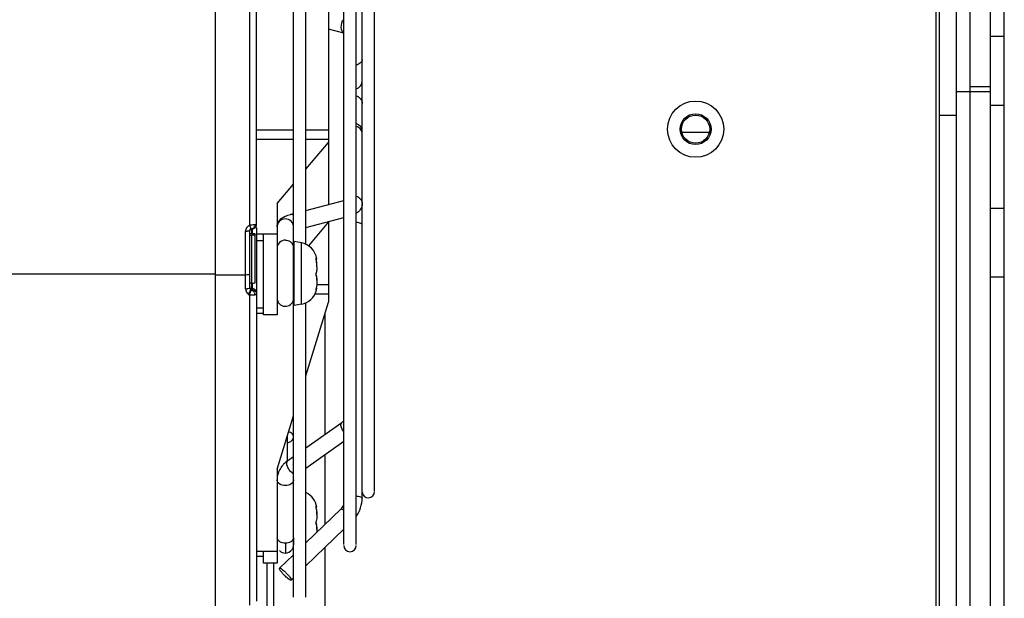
# Model space of a CAD drawing. Header units: millimetres. Extents: x 0 to 2000, y 0 to 2200.
# Tile 12 of 54: x 1333 to 1476, y 87 to 172. Entities that reach past the tile are written whole.
import ezdxf

# ---------------------------------------------------------------- set-up
doc = ezdxf.new("R2010")
doc.units = ezdxf.units.MM
doc.header["$LTSCALE"] = 143.407407
doc.layers.add('00_COMPONENTS', color=7, linetype='CONTINUOUS')
doc.layers.add('_1781267', color=7, linetype='CONTINUOUS')

msp = doc.modelspace()

# ---------------------------------------------------------------- linework, layer by layer
at = {"layer": '00_COMPONENTS', "color": 7, "linetype": 'CONTINUOUS'}
for p, q in [((1474.39, 31.18), (1474.39, 269.18)), ((1476.39, 34.18), (1476.39, 269.18)), ((1469.39, 267.29), (1469.39, 34.18)), ((1471.39, 34.18), (1471.39, 267.29)), ((1361.39, 43.18), (1361.39, 252.76)), ((1367.39, 141.8), (1367.39, 234.64)), ((1372.79, 131.11), (1372.79, 223.87)), ((1374.59, 138.91), (1374.59, 223.87)), ((1380.11, 95.18), (1380.11, 216.19)), ((1381.91, 95.18), (1381.91, 216.19)), ((1382.79, 144.96), (1382.79, 208.36)), ((1384.59, 103.01), (1384.59, 208.36)), ((1366.39, 141.67), (1366.39, 187.19)), ((1377.89, 185.93), (1377.89, 144.7)), ((1466.89, 183.18), (1466.89, 36.68)), ((1466.39, 173.68), (1466.39, 46.68)), ((1380.12, 169.66), (1377.89, 170.24)), ((1476.39, 169.18), (1474.39, 169.18)), ((1469.39, 161.18), (1474.39, 161.18)), ((1471.39, 161.89), (1474.39, 161.89)), ((1474.39, 159.18), (1476.39, 159.18)), ((1469.39, 157.68), (1466.89, 157.68)), ((1372.79, 155.52), (1367.39, 155.52)), ((1377.89, 155.52), (1374.59, 155.52)), ((1367.39, 154.22), (1372.79, 154.22)), ((1374.59, 154.22), (1377.89, 154.22)), ((1374.59, 149.83), (1377.89, 153.76)), ((1370.39, 144.83), (1372.79, 147.69)), ((1374.59, 143.85), (1380.11, 145.28)), ((1370.39, 144.83), (1370.39, 128.64)), ((1382.79, 101.95), (1382.79, 144.81)), ((1474.39, 144.18), (1476.39, 144.18)), ((1372.34, 143.26), (1372.79, 143.38)), ((1374.59, 141.37), (1380.11, 142.8)), ((1377.89, 142.18), (1374.97, 138.7)), ((1377.89, 142.18), (1377.89, 130.46)), ((1365.79, 132.41), (1365.79, 140.82)), ((1366.39, 140.9), (1366.4, 140.95)), ((1366.39, 140.86), (1366.39, 140.9)), ((1366.39, 132.5), (1366.39, 140.86)), ((1366.4, 140.95), (1366.42, 141)), ((1366.42, 141), (1366.45, 141.04)), ((1366.45, 141.04), (1366.49, 141.08)), ((1366.49, 141.08), (1366.54, 141.11)), ((1366.54, 141.11), (1366.59, 141.14)), ((1366.59, 141.14), (1366.62, 141.15)), ((1366.59, 141.14), (1366.59, 141.14)), ((1366.59, 141.14), (1366.59, 141.14)), ((1366.62, 141.15), (1366.64, 141.15)), ((1366.64, 141.15), (1366.66, 141.16)), ((1366.66, 141.16), (1366.68, 141.16)), ((1366.68, 141.16), (1366.7, 141.17)), ((1366.76, 141.17), (1366.69, 141.17)), ((1366.69, 140.44), (1366.69, 141.16)), ((1366.7, 141.17), (1366.72, 141.17)), ((1366.72, 141.17), (1366.74, 141.17)), ((1366.76, 141.17), (1366.74, 141.17)), ((1366.76, 141.17), (1366.82, 141.18)), ((1366.79, 140.44), (1366.79, 141.18)), ((1366.82, 141.18), (1366.87, 141.19)), ((1366.87, 141.19), (1366.93, 141.21)), ((1366.93, 141.21), (1366.99, 141.23)), ((1366.99, 141.23), (1367.05, 141.25)), ((1367.05, 141.25), (1367.11, 141.29)), ((1367.11, 141.29), (1367.17, 141.33)), ((1367.17, 141.33), (1367.22, 141.38)), ((1367.22, 141.38), (1367.27, 141.44)), ((1367.27, 141.44), (1367.31, 141.51)), ((1367.31, 141.51), (1367.35, 141.58)), ((1367.35, 141.58), (1367.37, 141.66)), ((1367.37, 141.66), (1367.38, 141.75)), ((1367.38, 141.75), (1367.39, 141.8)), ((1367.39, 141.37), (1367.39, 86.93)), ((1367.19, 140.44), (1366.39, 140.44)), ((1367.19, 140.42), (1366.39, 140.42)), ((1366.39, 140.23), (1366.69, 140.23)), ((1366.69, 132.22), (1366.69, 140.23)), ((1367.19, 133.31), (1367.19, 140.44)), ((1367.39, 140.44), (1370.39, 140.44)), ((1367.39, 139.47), (1368.39, 139.47)), ((1368.39, 128.64), (1368.39, 140.44)), ((1373.92, 139.12), (1372.89, 139.3)), ((1372.89, 129.99), (1372.89, 139.3)), ((1373.92, 130.17), (1373.92, 139.12)), ((1376.17, 136.78), (1376.07, 136.78)), ((1151.39, 134.6), (1361.39, 134.6)), ((1361.39, 134.48), (1365.79, 134.48)), ((1474.39, 134.18), (1476.39, 134.18)), ((1366.69, 133.26), (1366.39, 133.26)), ((1366.69, 132.43), (1366.79, 132.43)), ((1366.79, 132.24), (1366.79, 133.26)), ((1376.17, 132.51), (1376.07, 132.51)), ((1377.89, 132.99), (1376.14, 132.99)), ((1376.17, 132.49), (1376.17, 132.49)), ((1366.39, 86.33), (1366.39, 131.57)), ((1366.76, 131.54), (1366.83, 131.54)), ((1372.79, 87.5), (1372.79, 131.07)), ((1375.93, 131.7), (1377.89, 131.7)), ((1367.39, 129.64), (1368.39, 129.64)), ((1373.92, 130.17), (1372.89, 129.98)), ((1374.59, 119.77), (1377.89, 130.46)), ((1374.59, 87.5), (1374.59, 130.38)), ((1368.39, 128.85), (1367.39, 128.85)), ((1370.39, 128.64), (1368.39, 128.64)), ((1377.39, 111.23), (1377.39, 128.84)), ((1370.39, 106.16), (1372.79, 113.93)), ((1374.59, 109.25), (1379.84, 112.96)), ((1371.89, 107.65), (1371.89, 111.02)), ((1374.59, 106.31), (1380.11, 110.21)), ((1371.95, 107.39), (1372.79, 107.98)), ((1377.39, 98.12), (1377.39, 108.29)), ((1370.39, 106.16), (1370.39, 92.47)), ((1376.17, 100.6), (1376.08, 100.6)), ((1376.17, 100.61), (1376.17, 100.61)), ((1379.7, 100.35), (1374.59, 95.42)), ((1380.11, 97.42), (1374.59, 92.08)), ((1371.59, 95.35), (1371.59, 93.92)), ((1372.78, 96.13), (1372.78, 95.13)), ((1377.39, 50.68), (1377.39, 94.78)), ((1367.39, 94.22), (1370.39, 94.22)), ((1367.39, 93.46), (1368.39, 93.46)), ((1368.39, 92.47), (1368.39, 94.22)), ((1372.79, 93.68), (1370.75, 91.71)), ((1370.39, 92.46), (1368.39, 92.46)), ((1368.89, 92.46), (1368.89, 43.18)), ((1369.89, 43.18), (1369.89, 92.46)), ((1372.79, 90.34), (1372.42, 89.99))]:
    msp.add_line(p, q, dxfattribs=at)
for radius in [4.1, 2.25, 2.05]:
    msp.add_circle((1431.39, 155.68), radius, dxfattribs=at)
for centre, radius, start, end in [((1381.59, 162.7), 1.2, 285.7733, 360), ((1381.59, 155.33), 1.2, 0, 74.2267), ((1365.79, 150.72), 9.91, 269.9997, 270.4359), ((1365.8, 149.84), 9.02, 270.4241, 271.3028), ((1366.73, 140.79), 0.951, 142.6519, 148.8714), ((1366.68, 140.83), 0.89, 109.4851, 125.2634), ((1367.64, 132.62), 9.14, 97.2936, 97.8849), ((1397.83, 152.82), 33.36, 199.5197, 199.7077), ((1366.69, 140.86), 0.305, 162.4939, 179.9461), ((1393.94, 151.43), 29.23, 199.7065, 199.9153), ((1383.92, 147.78), 18.57, 199.8842, 200.4379), ((1366.79, 142), 0.6, 290, 360), ((1368.39, 125.5), 16.3, 94.4021, 94.8885), ((1366.85, 145.17), 3.43, 274.7095, 275.5563), ((1371.66, 138.35), 1.13, 4.483, 22.1332), ((1371.66, 138.35), 1.13, 359.9993, 4.4054), ((1373.44, 136.4), 2.76, 8.5597, 80), ((1374.93, 136.09), 1.42, 33.5134, 36.036), ((1374.8, 134.12), 1.34, 14.7396, 18.4999), ((1365.79, 136.66), 4.25, 269.9961, 271.4569), ((1365.8, 136.28), 3.86, 271.4501, 272.9886), ((1368.89, 130.56), 2.88, 148.4735, 150.2044), ((1366.69, 138.36), 5.1, 270.0022, 270.9894), ((1373.44, 132.89), 2.76, 280, 345.9801), ((1373.03, 133.16), 3.13, 347.072, 348.0847), ((1366.7, 132.42), 0.91, 219.4298, 227.2966), ((1366.67, 132.39), 0.872, 227.3302, 238.229), ((1371.77, 128.97), 6.17, 153.8094, 154.8511), ((1366.68, 132.41), 0.886, 238.2638, 244.5478), ((1371.85, 128.93), 6.26, 152.7573, 153.8194), ((1366.68, 132.42), 0.9, 244.5443, 250.7571), ((1367.35, 141.49), 9.98, 264.4332, 265.4673), ((1366.83, 134.73), 3.19, 262.1028, 265.3434), ((1366.8, 134.47), 2.93, 265.329, 269.0058), ((1366.8, 134.41), 2.87, 269.029, 270.5976), ((1366.8, 134.36), 2.82, 270.5971, 271.7851), ((1366.81, 134.25), 2.71, 271.7835, 272.8812), ((1366.82, 133.77), 2.23, 271.7552, 273.0862), ((1366.82, 133.94), 2.4, 272.8728, 274.2136), ((1366.82, 133.87), 2.33, 272.981, 274.3688), ((1366.84, 133.68), 2.14, 274.3758, 276.3089), ((1366.86, 133.51), 1.97, 274.1891, 276.29), ((1366.43, 131.62), 0.695, 25.1231, 30.8867), ((1366.87, 133.35), 1.81, 276.3038, 278.3932), ((1366.91, 133.03), 1.49, 276.2731, 278.8348), ((1366.34, 131.58), 0.799, 358.7854, 6.5937), ((1366.78, 131.83), 0.608, 10.1991, 20.0101), ((1366.8, 131.83), 0.586, 0.0591, 10.234), ((1371.59, 131.07), 1.2, 192.8571, 360), ((1371.66, 131.2), 1.13, 359.9993, 4.4054), ((1370, 107.65), 1.88, 352.1579, 359.9787), ((1369.26, 107.65), 2.62, 357.5036, 359.9988), ((1373.89, 104.39), 3.55, 142.1266, 148.1411), ((1374.06, 104.25), 3.77, 136.2521, 142.11), ((1369.97, 107.65), 1.92, 349.7224, 352.1677), ((1369.26, 107.65), 2.63, 352.8551, 357.5064), ((1368.61, 108.88), 3.8, 297.9506, 301.1093), ((1373.48, 104.59), 3.09, 162.8114, 167.0852), ((1373.44, 100.22), 2.76, 8.3745, 65.4026), ((1383.69, 102.88), 0.9, 184.2857, 360), ((1372.82, 99.76), 3.33, 9.503, 12.6828), ((1372.14, 96.2), 0.637, 353.5518, 359.8951), ((1381.01, 95.03), 0.9, 180, 360)]:
    msp.add_arc(centre, radius, start, end, dxfattribs=at)
msp.add_ellipse((1368.14, 136.35), major_axis=(3.29, 5.66), ratio=0.317062, start_param=0.39207, end_param=0.42874, dxfattribs=at)
for points, knots in [([(1380.05, 171.63), (1379.81, 171.33), (1379.55, 170.63), (1379.83, 169.82), (1380.11, 169.68)], [0, 0, 0, 0, 0.54959, 1, 1, 1, 1]), ([(1382.79, 165.85), (1382.79, 165.66), (1382.56, 165.24), (1382.14, 165.08), (1381.91, 165.03)], [0, 0, 0, 0, 0.447247, 1, 1, 1, 1]), ([(1381.91, 160.54), (1382.16, 160.47), (1382.61, 160.18), (1382.79, 159.67), (1382.79, 159.42)], [0, 0, 0, 0, 0.505252, 1, 1, 1, 1]), ([(1381.91, 145.93), (1382.16, 145.86), (1382.61, 145.57), (1382.79, 145.06), (1382.79, 144.81)], [0, 0, 0, 0, 0.50525, 1, 1, 1, 1]), ([(1382.79, 144.81), (1382.79, 144.51), (1382.59, 143.93), (1382.14, 143.55), (1381.91, 143.41)], [0, 0, 0, 0, 0.526715, 1, 1, 1, 1]), ([(1370.39, 141.44), (1370.39, 141.8), (1370.67, 142.48), (1371.26, 142.86), (1371.55, 142.99)], [0, 0, 0, 0, 0.529275, 1, 1, 1, 1]), ([(1371.59, 142.6), (1371.28, 142.6), (1370.65, 142.36), (1370.39, 141.74), (1370.39, 141.44)], [0, 0, 0, 0, 0.50623, 1, 1, 1, 1]), ([(1372.79, 141.44), (1372.79, 141.74), (1372.52, 142.36), (1371.89, 142.6), (1371.59, 142.6)], [0, 0, 0, 0, 0.49377, 1, 1, 1, 1]), ([(1366.35, 140.84), (1366.34, 140.84), (1366.28, 140.83), (1366.23, 140.83), (1366.18, 140.83)], [0, 0, 0, 0, 0.17502, 1, 1, 1, 1]), ([(1366.39, 140.86), (1366.39, 140.85), (1366.37, 140.85), (1366.36, 140.84), (1366.35, 140.84)], [0, 0, 0, 0, 0.272671, 1, 1, 1, 1]), ([(1367, 141.74), (1366.96, 141.73), (1366.79, 141.72), (1366.61, 141.7), (1366.48, 141.68)], [0, 0, 0, 0, 0.226692, 1, 1, 1, 1]), ([(1366.59, 141.14), (1366.57, 141.13), (1366.57, 141.23), (1366.54, 141.26), (1366.52, 141.3)], [0, 0, 0, 0, 0.244044, 1, 1, 1, 1]), ([(1366.59, 141.14), (1366.61, 141.15), (1366.62, 141.15), (1366.68, 141.17), (1366.67, 141.17)], [0, 0, 0, 0, 0.785268, 1, 1, 1, 1]), ([(1367.39, 141.8), (1367.39, 141.78), (1367.29, 141.77), (1367.24, 141.76), (1367.19, 141.75)], [0, 0, 0, 0, 0.274579, 1, 1, 1, 1]), ([(1367.38, 141.69), (1367.38, 141.71), (1367.38, 141.74), (1367.39, 141.78), (1367.39, 141.8)], [0, 0, 0, 0, 0.509578, 1, 1, 1, 1]), ([(1382.4, 142.01), (1382.37, 142.02), (1382.2, 142.05), (1382.04, 142.07), (1381.91, 142.08)], [0, 0, 0, 0, 0.225433, 1, 1, 1, 1]), ([(1382.78, 141.81), (1382.78, 141.83), (1382.68, 141.95), (1382.52, 141.98), (1382.4, 142.01)], [0, 0, 0, 0, 0.154632, 1, 1, 1, 1]), ([(1382.79, 141.79), (1382.79, 141.79), (1382.79, 141.8), (1382.78, 141.8), (1382.78, 141.81)], [0, 0, 0, 0, 0.495185, 1, 1, 1, 1]), ([(1367.19, 140.28), (1367.19, 140.26), (1367.11, 140.26), (1366.98, 140.23), (1366.8, 140.23), (1366.69, 140.23)], [0, 0, 0, 0, 0.08351, 0.300094, 1, 1, 1, 1]), ([(1371.59, 139.51), (1371.28, 139.51), (1370.65, 139.27), (1370.39, 138.64), (1370.39, 138.35)], [0, 0, 0, 0, 0.50623, 1, 1, 1, 1]), ([(1371.59, 139.51), (1371.82, 139.51), (1372.3, 139.37), (1372.62, 138.98), (1372.7, 138.77)], [0, 0, 0, 0, 0.504646, 1, 1, 1, 1]), ([(1376.06, 136.94), (1376.04, 136.94), (1376.04, 136.86), (1376.05, 136.82), (1376.05, 136.78)], [0, 0, 0, 0, 0.279279, 1, 1, 1, 1]), ([(1376.05, 136.78), (1376.06, 136.76), (1376.06, 136.73), (1376.07, 136.69), (1376.07, 136.67)], [0, 0, 0, 0, 0.488938, 1, 1, 1, 1]), ([(1376.07, 136.93), (1376.07, 136.93), (1376.07, 136.94), (1376.06, 136.94), (1376.06, 136.94)], [0, 0, 0, 0, 0.610647, 1, 1, 1, 1]), ([(1376.17, 135.62), (1376.17, 135.7), (1376.17, 136.06), (1376.13, 136.41), (1376.07, 136.67)], [0, 0, 0, 0, 0.23891, 1, 1, 1, 1]), ([(1376.17, 136.78), (1376.16, 136.78), (1376.15, 136.83), (1376.13, 136.85), (1376.11, 136.88)], [0, 0, 0, 0, 0.259595, 1, 1, 1, 1]), ([(1376.17, 136.79), (1376.17, 136.79), (1376.17, 136.79), (1376.17, 136.79), (1376.17, 136.78)], [0, 0, 0, 0, 0.569248, 1, 1, 1, 1]), ([(1376.17, 136.78), (1376.17, 136.78), (1376.17, 136.78), (1376.17, 136.78), (1376.17, 136.78)], [0, 0, 0, 0, 0.684005, 1, 1, 1, 1]), ([(1376.17, 135.62), (1376.17, 135.54), (1376.17, 135.24), (1376.14, 134.94), (1376.07, 134.74)], [0, 0, 0, 0, 0.274695, 1, 1, 1, 1]), ([(1365.79, 134.48), (1365.93, 134.48), (1366.13, 134.49), (1366.3, 134.52), (1366.39, 134.53), (1366.39, 134.55)], [0, 0, 0, 0, 0.696234, 0.912525, 1, 1, 1, 1]), ([(1376.07, 134.74), (1376.04, 134.63), (1376.03, 134.46), (1376.06, 134.31), (1376.07, 134.28)], [0, 0, 0, 0, 0.783498, 1, 1, 1, 1]), ([(1376.07, 134.55), (1376.07, 134.56), (1376.06, 134.59), (1376.05, 134.63), (1376.05, 134.64)], [0, 0, 0, 0, 0.463584, 1, 1, 1, 1]), ([(1376.07, 134.28), (1376.17, 134.03), (1376.18, 133.42), (1376.15, 132.84), (1376.09, 132.51)], [0, 0, 0, 0, 0.440843, 1, 1, 1, 1]), ([(1376.18, 133.67), (1376.18, 133.74), (1376.17, 134.01), (1376.15, 134.28), (1376.1, 134.46)], [0, 0, 0, 0, 0.271182, 1, 1, 1, 1]), ([(1366.39, 132.5), (1366.39, 132.46), (1366.19, 132.44), (1366.1, 132.42), (1366, 132.42)], [0, 0, 0, 0, 0.27674, 1, 1, 1, 1]), ([(1366.39, 132.73), (1366.39, 132.65), (1366.45, 132.49), (1366.61, 132.43), (1366.69, 132.43)], [0, 0, 0, 0, 0.499029, 1, 1, 1, 1]), ([(1366.56, 132.23), (1366.54, 132.22), (1366.5, 132.15), (1366.46, 132.1), (1366.43, 132.06)], [0, 0, 0, 0, 0.319787, 1, 1, 1, 1]), ([(1366.54, 132.03), (1366.55, 132.05), (1366.56, 132.11), (1366.58, 132.16), (1366.59, 132.2)], [0, 0, 0, 0, 0.340694, 1, 1, 1, 1]), ([(1366.59, 132.2), (1366.59, 132.2), (1366.59, 132.21), (1366.59, 132.22), (1366.59, 132.22)], [0, 0, 0, 0, 0.618418, 1, 1, 1, 1]), ([(1366.69, 132.22), (1366.68, 132.21), (1366.65, 132.19), (1366.61, 132.21), (1366.59, 132.22)], [0, 0, 0, 0, 0.292064, 1, 1, 1, 1]), ([(1366.69, 132.22), (1366.71, 132.22), (1366.74, 132.22), (1366.78, 132.24), (1366.76, 132.24), (1366.75, 132.24)], [0, 0, 0, 0, 0.6776, 0.797128, 1, 1, 1, 1]), ([(1366.69, 132.22), (1366.7, 132.22), (1366.73, 132.21), (1366.75, 132.21), (1366.76, 132.2)], [0, 0, 0, 0, 0.488153, 1, 1, 1, 1]), ([(1366.77, 133.26), (1366.87, 133.26), (1367.01, 133.27), (1367.13, 133.29), (1367.19, 133.3), (1367.19, 133.31)], [0, 0, 0, 0, 0.708769, 0.918287, 1, 1, 1, 1]), ([(1366.98, 132.05), (1366.99, 132.04), (1367.01, 132.01), (1367.02, 131.99), (1367.03, 131.97)], [0, 0, 0, 0, 0.494637, 1, 1, 1, 1]), ([(1376.05, 132.34), (1376.05, 132.33), (1376.04, 132.32), (1376.05, 132.29), (1376.05, 132.29)], [0, 0, 0, 0, 0.763935, 1, 1, 1, 1]), ([(1376.04, 132.25), (1376.04, 132.24), (1376.04, 132.23), (1376.05, 132.21), (1376.05, 132.21)], [0, 0, 0, 0, 0.692997, 1, 1, 1, 1]), ([(1376.05, 132.21), (1376.05, 132.22), (1376.06, 132.24), (1376.07, 132.25), (1376.07, 132.27)], [0, 0, 0, 0, 0.286742, 1, 1, 1, 1]), ([(1376.07, 132.25), (1376.09, 132.27), (1376.13, 132.35), (1376.16, 132.43), (1376.17, 132.49)], [0, 0, 0, 0, 0.363389, 1, 1, 1, 1]), ([(1376.17, 132.5), (1376.17, 132.5), (1376.17, 132.51), (1376.17, 132.51), (1376.17, 132.51)], [0, 0, 0, 0, 0.684005, 1, 1, 1, 1]), ([(1376.17, 132.49), (1376.17, 132.5), (1376.17, 132.5), (1376.17, 132.5), (1376.17, 132.5)], [0, 0, 0, 0, 0.569248, 1, 1, 1, 1]), ([(1366.18, 131.59), (1366.19, 131.59), (1366.26, 131.58), (1366.33, 131.57), (1366.39, 131.57)], [0, 0, 0, 0, 0.173553, 1, 1, 1, 1]), ([(1366.57, 131.55), (1366.59, 131.55), (1366.66, 131.54), (1366.72, 131.54), (1366.76, 131.54)], [0, 0, 0, 0, 0.373434, 1, 1, 1, 1]), ([(1366.83, 131.54), (1366.84, 131.54), (1366.86, 131.54), (1366.88, 131.54), (1366.89, 131.54)], [0, 0, 0, 0, 0.50344, 1, 1, 1, 1]), ([(1367.14, 131.56), (1367.2, 131.57), (1367.27, 131.59), (1367.39, 131.62), (1367.39, 131.65)], [0, 0, 0, 0, 0.704686, 1, 1, 1, 1]), ([(1380.11, 111.54), (1380.01, 111.67), (1379.76, 112.05), (1379.57, 112.77), (1379.84, 112.96)], [0, 0, 0, 0, 0.330592, 1, 1, 1, 1]), ([(1371.89, 110.01), (1372.12, 110.05), (1372.55, 110.22), (1372.79, 110.64), (1372.79, 110.83)], [0, 0, 0, 0, 0.553509, 1, 1, 1, 1]), ([(1372.79, 110.83), (1372.79, 111), (1372.61, 111.37), (1372.26, 111.55), (1372.07, 111.61)], [0, 0, 0, 0, 0.452759, 1, 1, 1, 1]), ([(1372.64, 105.56), (1372.47, 105.68), (1372.17, 105.99), (1371.83, 106.55), (1371.72, 107.22), (1371.95, 107.39)], [0, 0, 0, 0, 0.295569, 0.599577, 1, 1, 1, 1]), ([(1371.59, 103.76), (1371.29, 103.76), (1370.74, 103.87), (1370.39, 104.38), (1370.39, 104.61)], [0, 0, 0, 0, 0.559672, 1, 1, 1, 1]), ([(1372.79, 104.61), (1372.79, 104.38), (1372.43, 103.87), (1371.88, 103.76), (1371.59, 103.76)], [0, 0, 0, 0, 0.440328, 1, 1, 1, 1]), ([(1381.91, 102.25), (1382.13, 102.23), (1382.39, 102.2), (1382.79, 102.05), (1382.79, 101.95)], [0, 0, 0, 0, 0.676552, 1, 1, 1, 1]), ([(1376.06, 100.76), (1376.04, 100.76), (1376.04, 100.68), (1376.05, 100.64), (1376.05, 100.6)], [0, 0, 0, 0, 0.279279, 1, 1, 1, 1]), ([(1376.05, 100.6), (1376.06, 100.58), (1376.06, 100.55), (1376.07, 100.51), (1376.07, 100.5)], [0, 0, 0, 0, 0.488938, 1, 1, 1, 1]), ([(1376.07, 100.75), (1376.07, 100.75), (1376.07, 100.76), (1376.06, 100.76), (1376.06, 100.76)], [0, 0, 0, 0, 0.610648, 1, 1, 1, 1]), ([(1376.17, 100.6), (1376.16, 100.6), (1376.15, 100.66), (1376.12, 100.69), (1376.1, 100.71)], [0, 0, 0, 0, 0.2577, 1, 1, 1, 1]), ([(1376.17, 99.54), (1376.17, 99.61), (1376.17, 99.94), (1376.15, 100.26), (1376.1, 100.5)], [0, 0, 0, 0, 0.233443, 1, 1, 1, 1]), ([(1376.17, 100.61), (1376.17, 100.6), (1376.17, 100.6), (1376.17, 100.6), (1376.17, 100.6)], [0, 0, 0, 0, 0.678864, 1, 1, 1, 1]), ([(1376.11, 100.31), (1376.16, 100), (1376.19, 99.41), (1376.16, 98.81), (1376.07, 98.56)], [0, 0, 0, 0, 0.546044, 1, 1, 1, 1]), ([(1379.7, 100.35), (1379.73, 100.39), (1379.92, 100.31), (1380.03, 100.23), (1380.11, 100.17)], [0, 0, 0, 0, 0.309898, 1, 1, 1, 1]), ([(1376.07, 98.56), (1376.04, 98.45), (1376.03, 98.28), (1376.06, 98.13), (1376.07, 98.1)], [0, 0, 0, 0, 0.783598, 1, 1, 1, 1]), ([(1376.07, 98.37), (1376.07, 98.38), (1376.06, 98.41), (1376.05, 98.45), (1376.05, 98.46)], [0, 0, 0, 0, 0.464488, 1, 1, 1, 1]), ([(1376.07, 98.1), (1376.1, 98.02), (1376.19, 97.64), (1376.18, 97.25), (1376.16, 96.94)], [0, 0, 0, 0, 0.212162, 1, 1, 1, 1]), ([(1376.17, 97.39), (1376.17, 97.47), (1376.17, 97.75), (1376.16, 98.04), (1376.11, 98.24)], [0, 0, 0, 0, 0.27104, 1, 1, 1, 1]), ([(1371.59, 95.35), (1371.3, 95.35), (1370.78, 95.46), (1370.42, 95.91), (1370.39, 96.14)], [0, 0, 0, 0, 0.557546, 1, 1, 1, 1]), ([(1372.78, 96.13), (1372.76, 95.96), (1372.63, 95.74), (1372.45, 95.61), (1372.39, 95.57)], [0, 0, 0, 0, 0.72165, 1, 1, 1, 1]), ([(1371.59, 90.54), (1371.46, 90.66), (1371.24, 90.9), (1370.95, 91.25), (1370.79, 91.48), (1370.72, 91.68), (1370.75, 91.71)], [0, 0, 0, 0, 0.356513, 0.675578, 0.899842, 1, 1, 1, 1]), ([(1370.75, 91.71), (1370.78, 91.74), (1370.91, 91.7), (1371.17, 91.53), (1371.42, 91.32), (1371.59, 91.16)], [0, 0, 0, 0, 0.100741, 0.310951, 1, 1, 1, 1]), ([(1371.59, 91.16), (1371.71, 91.04), (1371.94, 90.8), (1372.22, 90.45), (1372.38, 90.21), (1372.46, 90.02), (1372.42, 89.99)], [0, 0, 0, 0, 0.356513, 0.675578, 0.899842, 1, 1, 1, 1]), ([(1372.42, 89.99), (1372.4, 89.96), (1372.27, 90), (1372, 90.17), (1371.76, 90.38), (1371.59, 90.54)], [0, 0, 0, 0, 0.100741, 0.310951, 1, 1, 1, 1])]:
    msp.add_open_spline(points, degree=3, knots=knots, dxfattribs=at)
for points in [[(1382.53, 155.69), (1382.37, 155.88), (1382.15, 156.02), (1381.91, 156.08)], [(1382.79, 154.97), (1382.79, 155.22), (1382.69, 155.49), (1382.53, 155.69)], [(1371.55, 142.99), (1371.8, 143.1), (1372.07, 143.19), (1372.34, 143.26)], [(1372.64, 143.26), (1372.54, 143.28), (1372.44, 143.29), (1372.34, 143.26)], [(1372.64, 143.26), (1372.68, 143.25), (1372.73, 143.23), (1372.77, 143.21)], [(1365.92, 141.29), (1365.83, 141.15), (1365.79, 140.98), (1365.79, 140.82)], [(1366.17, 141.56), (1366.1, 141.51), (1366.03, 141.44), (1365.97, 141.37)], [(1366.18, 140.83), (1366.12, 140.83), (1366.06, 140.82), (1366, 140.82)], [(1366.59, 141.14), (1366.5, 141.11), (1366.43, 141.03), (1366.4, 140.95)], [(1367.04, 141.37), (1366.98, 141.27), (1366.87, 141.19), (1366.76, 141.17)], [(1366.99, 141.24), (1367.05, 141.26), (1367.11, 141.29), (1367.17, 141.33)], [(1367.14, 141.75), (1367.14, 141.62), (1367.11, 141.48), (1367.04, 141.37)], [(1367.17, 141.33), (1367.27, 141.42), (1367.35, 141.55), (1367.38, 141.69)], [(1376.17, 135.97), (1376.17, 136.2), (1376.15, 136.43), (1376.11, 136.65)], [(1365.79, 132.41), (1365.79, 132.21), (1365.87, 132), (1365.99, 131.84)], [(1366.39, 132.5), (1366.39, 132.38), (1366.48, 132.26), (1366.59, 132.22)], [(1366.76, 132.2), (1366.85, 132.17), (1366.92, 132.12), (1366.98, 132.05)], [(1367.35, 132.04), (1367.27, 132.25), (1367.02, 132.43), (1366.79, 132.43)], [(1366.79, 132.24), (1366.86, 132.24), (1366.93, 132.23), (1366.99, 132.21)], [(1366.99, 132.21), (1367.21, 132.13), (1367.39, 131.88), (1367.39, 131.65)], [(1376.07, 132.46), (1376.07, 132.42), (1376.06, 132.38), (1376.05, 132.34)], [(1366.39, 131.99), (1366.35, 131.92), (1366.32, 131.86), (1366.28, 131.8)], [(1366.39, 131.57), (1366.44, 131.72), (1366.49, 131.88), (1366.54, 132.03)], [(1367.06, 131.91), (1367.1, 131.84), (1367.12, 131.75), (1367.13, 131.67)], [(1379.84, 112.96), (1379.94, 113.03), (1380.03, 113.11), (1380.11, 113.2)], [(1370.87, 106.26), (1370.72, 106.03), (1370.61, 105.77), (1370.52, 105.51)], [(1371.95, 107.39), (1371.73, 107.23), (1371.52, 107.05), (1371.34, 106.86)], [(1370.39, 105.49), (1370.43, 105.49), (1370.48, 105.49), (1370.53, 105.5)], [(1372.64, 105.56), (1372.69, 105.52), (1372.74, 105.49), (1372.79, 105.47)], [(1381.91, 99.26), (1382.46, 100.02), (1382.79, 101.01), (1382.79, 101.95)], [(1379.7, 100.35), (1379.86, 100.51), (1380, 100.7), (1380.11, 100.9)], [(1376.11, 98.24), (1376.1, 98.28), (1376.09, 98.33), (1376.07, 98.37)], [(1372.39, 95.57), (1372.16, 95.43), (1371.87, 95.35), (1371.59, 95.35)], [(1372.54, 94.39), (1372.63, 94.51), (1372.7, 94.66), (1372.74, 94.81)], [(1372.74, 94.81), (1372.77, 94.91), (1372.78, 95.02), (1372.78, 95.12)], [(1370.74, 94.28), (1370.96, 94.06), (1371.28, 93.92), (1371.59, 93.92)], [(1371.59, 93.92), (1371.94, 93.92), (1372.32, 94.11), (1372.54, 94.39)]]:
    msp.add_open_spline(points, degree=3, dxfattribs=at)
at = {"layer": '_1781267', "color": 7, "linetype": 'CONTINUOUS'}
msp.add_line((1433.37, 155.18), (1429.4, 155.18), dxfattribs=at)

doc.saveas('drawing.dxf')
